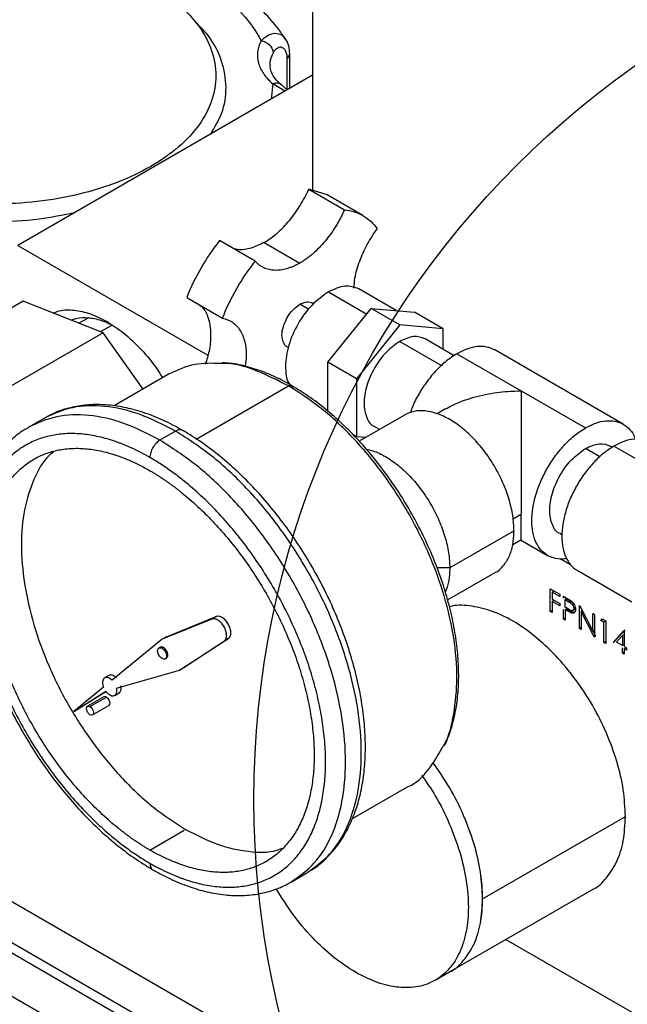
# Model space of a CAD drawing. Header units: inches. Extents: x 3 to 150, y 3 to 116.
# Tile 50 of 64: x 127.91 to 130.92, y 87.42 to 92.29. Entities that reach past the tile are written whole.
import ezdxf

# ---------------------------------------------------------------- set-up
doc = ezdxf.new("R2010")
doc.units = ezdxf.units.IN
doc.header["$LTSCALE"] = 14
doc.header["$MEASUREMENT"] = 0
doc.layers.add('TEXT', color=140, linetype='Continuous', lineweight=25)

msp = doc.modelspace()

# ---------------------------------------------------------------- linework, layer by layer
for p, q in [((129.3642, 94.7717), (129.3642, 91.4455)), ((129.2369, 92.0987), (129.2369, 91.9447)), ((129.2508, 91.951), (129.2508, 92.1214)), ((129.3642, 92.0164), (127.9043, 91.1737)), ((129.1674, 91.9731), (129.1585, 91.8977)), ((129.226, 91.9367), (129.1674, 91.9731)), ((129.2369, 91.9447), (129.2078, 91.9698)), ((129.3446, 91.4515), (129.5214, 91.3495)), ((129.4366, 91.4232), (129.3446, 91.4515)), ((129.6133, 91.3212), (129.4366, 91.4232)), ((127.9043, 91.1737), (128.8455, 90.6304)), ((129.0804, 91.0949), (128.9036, 91.197)), ((129.1241, 91.1882), (129.3009, 91.0861)), ((129.7787, 90.8505), (129.5923, 90.9581)), ((128.7411, 90.9154), (128.9179, 90.8134)), ((129.4423, 90.9432), (129.632, 90.8337)), ((127.9314, 90.8968), (127.1359, 90.4376)), ((128.3265, 90.7413), (127.9314, 90.8968)), ((129.3453, 90.8563), (129.3009, 90.882)), ((129.3696, 90.8846), (129.3634, 90.8882)), ((129.4401, 90.595), (129.6544, 90.8616)), ((129.7958, 90.78), (129.6544, 90.8616)), ((129.6544, 90.8616), (129.8688, 90.8424)), ((128.2559, 90.8147), (128.2061, 90.7887)), ((130.0102, 90.7608), (129.8688, 90.8424)), ((128.3129, 90.7467), (128.372, 90.7781)), ((129.7958, 90.78), (129.5815, 90.5133)), ((130.0102, 90.7608), (129.7958, 90.78)), ((130.0102, 90.6591), (130.0102, 90.7608)), ((128.3265, 90.7413), (127.531, 90.2821)), ((128.5241, 90.4618), (128.3265, 90.7413)), ((129.2384, 90.6717), (129.2446, 90.6681)), ((129.7958, 90.6983), (130.0027, 90.5789)), ((130.0649, 90.6275), (129.9208, 90.7107)), ((130.0787, 90.6371), (130.3969, 90.4534)), ((130.9026, 90.2883), (130.2662, 90.6557)), ((129.5815, 90.5133), (129.4401, 90.595)), ((129.4401, 90.3531), (129.4401, 90.595)), ((128.6544, 90.537), (128.3807, 90.379)), ((128.7876, 90.215), (129.2443, 90.4786)), ((129.5815, 90.5133), (129.5815, 90.2275)), ((130.3969, 90.4534), (130.7151, 90.2697)), ((133.5746, 84.6339), (123.6751, 90.3487)), ((129.8184, 90.3337), (129.5948, 90.2047)), ((130.0228, 90.3639), (129.9815, 90.3401)), ((128.0357, 90.3185), (127.958, 90.2736)), ((129.6709, 90.2777), (129.6961, 90.2631)), ((128.6857, 90.2541), (128.6079, 90.2092)), ((129.5815, 90.2275), (129.5607, 90.2396)), ((129.5815, 90.2275), (129.6274, 90.2234)), ((130.8491, 90.1748), (130.8401, 90.18)), ((131.2101, 89.9758), (130.8565, 90.1799)), ((123.2332, 90.1367), (133.8398, 84.0137)), ((133.5746, 84.4297), (123.6751, 90.1446)), ((133.5746, 84.4297), (123.6751, 90.1446)), ((130.7862, 90.1266), (130.7151, 90.1676)), ((133.5746, 84.3787), (123.6751, 90.0936)), ((130.3567, 89.8196), (130.3961, 89.8424)), ((130.3615, 89.7603), (130.0433, 89.5766)), ((130.5901, 89.747), (130.5991, 89.7418)), ((130.3554, 89.6924), (130.3959, 89.7157)), ((130.3942, 89.7157), (130.5276, 89.6387)), ((130.5906, 89.6229), (130.641, 89.5938)), ((130.0433, 89.5766), (129.9805, 89.5766)), ((130.0324, 89.4181), (130.2683, 89.5542)), ((130.674, 89.5658), (130.9449, 89.4094)), ((130.541, 89.4739), (130.5885, 89.4465)), ((130.541, 89.3614), (130.541, 89.4739)), ((130.5497, 89.4573), (130.5568, 89.4614)), ((130.5497, 89.4573), (130.5497, 89.4227)), ((130.5885, 89.4349), (130.5497, 89.4573)), ((130.5885, 89.4465), (130.5885, 89.4349)), ((130.5497, 89.4227), (130.5885, 89.4003)), ((130.5497, 89.4111), (130.5568, 89.4152)), ((130.5497, 89.4111), (130.5497, 89.3563)), ((130.5885, 89.3888), (130.5497, 89.4111)), ((130.5885, 89.4003), (130.5885, 89.3888)), ((130.606, 89.4364), (130.6251, 89.4253)), ((130.606, 89.4277), (130.606, 89.4364)), ((130.6218, 89.4239), (130.6147, 89.4198)), ((130.6147, 89.3823), (130.6147, 89.4198)), ((130.6147, 89.4198), (130.6325, 89.4095)), ((130.6218, 89.4239), (130.6396, 89.4136)), ((130.6325, 89.4095), (130.6396, 89.4136)), ((130.541, 89.3614), (130.5481, 89.3654)), ((130.5497, 89.3563), (130.541, 89.3614)), ((130.606, 89.3239), (130.606, 89.3716)), ((130.6318, 89.3722), (130.6147, 89.3823)), ((130.6147, 89.3707), (130.6218, 89.3748)), ((130.6147, 89.3707), (130.6147, 89.3188)), ((130.6217, 89.3667), (130.6147, 89.3707)), ((130.6217, 89.3667), (130.6287, 89.3708)), ((130.6218, 89.3748), (130.6287, 89.3708)), ((130.6465, 89.3542), (130.6535, 89.3583)), ((130.6525, 89.3665), (130.6585, 89.3699)), ((130.6642, 89.3807), (130.6572, 89.3766)), ((130.6859, 89.3902), (130.6877, 89.3892)), ((130.6859, 89.2777), (130.6859, 89.3902)), ((130.6877, 89.3892), (130.7521, 89.2634)), ((130.7017, 89.3651), (130.6946, 89.361)), ((130.6946, 89.361), (130.6946, 89.2727)), ((130.7589, 89.2356), (130.6946, 89.361)), ((130.7521, 89.352), (130.7609, 89.347)), ((130.7521, 89.2634), (130.7521, 89.352)), ((130.7609, 89.347), (130.7609, 89.2344)), ((128.8652, 89.3238), (128.6193, 89.2242)), ((128.6405, 89.2365), (128.8864, 89.3361)), ((128.8864, 89.3361), (128.8652, 89.3238)), ((130.606, 89.3239), (130.613, 89.3279)), ((130.6147, 89.3188), (130.606, 89.3239)), ((130.7921, 89.3174), (130.7978, 89.3256)), ((130.7921, 89.3174), (130.7992, 89.3215)), ((130.8071, 89.3087), (130.7921, 89.3174)), ((130.7978, 89.3256), (130.8158, 89.3152)), ((130.8141, 89.3128), (130.8071, 89.3087)), ((130.8071, 89.2078), (130.8071, 89.3087)), ((130.8158, 89.3152), (130.8158, 89.2027)), ((130.6859, 89.2777), (130.693, 89.2818)), ((130.6946, 89.2727), (130.6859, 89.2777)), ((130.7521, 89.2634), (130.7592, 89.2675)), ((130.7659, 89.2397), (130.7534, 89.2642)), ((130.852, 89.2078), (130.9052, 89.2665)), ((130.8591, 89.2118), (130.9123, 89.2706)), ((130.9052, 89.2665), (130.907, 89.2655)), ((130.907, 89.2655), (130.907, 89.1876)), ((128.6193, 89.2242), (128.3708, 89.0209)), ((128.6405, 89.2365), (128.6193, 89.2242)), ((128.7051, 89.0706), (128.9261, 89.2149)), ((128.9473, 89.2271), (128.7263, 89.0829)), ((128.9261, 89.2149), (128.9473, 89.2271)), ((130.7589, 89.2356), (130.7659, 89.2397)), ((130.7609, 89.2344), (130.7589, 89.2356)), ((130.8071, 89.2078), (130.8141, 89.2118)), ((130.8158, 89.2027), (130.8071, 89.2078)), ((130.852, 89.2078), (130.8591, 89.2118)), ((130.8692, 89.2094), (130.8983, 89.2415)), ((130.8983, 89.1926), (130.8692, 89.2094)), ((130.8983, 89.2415), (130.9053, 89.2456)), ((130.8983, 89.2415), (130.8983, 89.1926)), ((128.6101, 89.1848), (128.603, 89.1807)), ((128.6185, 89.1791), (128.6256, 89.1832)), ((130.9053, 89.1967), (130.8983, 89.1926)), ((130.8983, 89.1551), (130.8983, 89.1811)), ((130.8983, 89.1551), (130.9053, 89.1592)), ((130.907, 89.1501), (130.8983, 89.1551)), ((130.907, 89.1876), (130.9183, 89.1811)), ((130.907, 89.176), (130.9141, 89.1801)), ((130.907, 89.176), (130.907, 89.1501)), ((130.9183, 89.1695), (130.907, 89.176)), ((130.9183, 89.1811), (130.9183, 89.1695)), ((128.634, 89.127), (128.6411, 89.1311)), ((128.3931, 88.9811), (128.7051, 89.0706)), ((128.7263, 89.0829), (128.7051, 89.0706)), ((128.3554, 89.0447), (128.3342, 89.0324)), ((128.3286, 88.9863), (128.1813, 88.8658)), ((128.1813, 88.8658), (128.34, 88.9659)), ((128.3407, 88.9652), (128.2025, 88.8781)), ((128.3842, 88.9458), (128.4054, 88.9581)), ((128.3304, 88.9388), (128.2491, 88.8919)), ((128.2615, 88.8906), (128.3428, 88.9376)), ((128.2025, 88.8781), (128.1813, 88.8658)), ((128.2739, 88.849), (128.3552, 88.8959)), ((129.5615, 88.3357), (129.8343, 88.4932)), ((130.206, 87.9385), (130.9131, 88.3467)), ((128.5584, 88.1801), (128.7281, 88.2781)), ((129.2579, 88.0219), (129.3356, 88.0668)), ((130.0423, 87.5768), (130.7494, 87.985)), ((130.3206, 87.7375), (131.1747, 87.2444)), ((129.9716, 87.536), (130.0423, 87.5768))]:
    msp.add_line(p, q)
at = {"flags": 128}
msp.add_lwpolyline([(128.3428, 88.9376), (128.3495, 88.9322), (128.3552, 88.9245), (128.359, 88.9157), (128.3603, 88.9072), (128.359, 88.9003), (128.3552, 88.8959), (128.3552, 88.8959)], dxfattribs=at)
msp.add_arc((128.3356, 88.9273), 0.0126, 54.8159, 113.8736)
for points, knots in [([(127.0074, 92.4625), (127.0583, 92.4919), (127.1142, 92.5184), (127.2339, 92.5646), (127.2977, 92.5842), (127.4308, 92.6161), (127.5, 92.6282), (127.6412, 92.6444), (127.7132, 92.6485), (127.8572, 92.6485), (127.9292, 92.6444), (128.0704, 92.6282), (128.1396, 92.6161), (128.2727, 92.5842), (128.3365, 92.5646), (128.4562, 92.5184), (128.5121, 92.4919), (128.6139, 92.4331), (128.6598, 92.4008), (128.7398, 92.3317), (128.7739, 92.2949), (128.829, 92.2181), (128.85, 92.1781), (128.8781, 92.0966), (128.8852, 92.055), (128.8852, 91.9719), (128.8781, 91.9303), (128.85, 91.8488), (128.829, 91.8089), (128.7739, 91.7321), (128.7398, 91.6952), (128.6598, 91.6261), (128.6139, 91.5938), (128.563, 91.5644)], [0, 0, 0, 0, 0.0625, 0.0625, 0.125, 0.125, 0.1875, 0.1875, 0.25, 0.25, 0.3125, 0.3125, 0.375, 0.375, 0.4375, 0.4375, 0.5, 0.5, 0.5625, 0.5625, 0.625, 0.625, 0.6875, 0.6875, 0.75, 0.75, 0.8125, 0.8125, 0.875, 0.875, 0.9375, 0.9375, 1, 1, 1, 1]), ([(128.563, 91.5644), (128.5121, 91.5351), (128.4562, 91.5086), (128.3365, 91.4624), (128.2727, 91.4427), (128.1396, 91.4109), (128.0704, 91.3988), (127.9292, 91.3825), (127.8572, 91.3785), (127.7132, 91.3785), (127.6412, 91.3825), (127.5, 91.3988), (127.4308, 91.4109), (127.2977, 91.4427), (127.2339, 91.4624), (127.1142, 91.5086), (127.0583, 91.5351), (126.9565, 91.5938), (126.9106, 91.6261), (126.8306, 91.6952), (126.7965, 91.7321), (126.7414, 91.8089), (126.7204, 91.8488), (126.6923, 91.9303), (126.6852, 91.9719), (126.6852, 92.055), (126.6923, 92.0966), (126.7204, 92.1781), (126.7414, 92.2181), (126.7965, 92.2949), (126.8306, 92.3317), (126.9106, 92.4008), (126.9565, 92.4331), (127.0074, 92.4625)], [0, 0, 0, 0, 0.0625, 0.0625, 0.125, 0.125, 0.1875, 0.1875, 0.25, 0.25, 0.3125, 0.3125, 0.375, 0.375, 0.4375, 0.4375, 0.5, 0.5, 0.5625, 0.5625, 0.625, 0.625, 0.6875, 0.6875, 0.75, 0.75, 0.8125, 0.8125, 0.875, 0.875, 0.9375, 0.9375, 1, 1, 1, 1]), ([(128.8863, 92.4389), (128.936, 92.4012), (128.9797, 92.3609), (129.0543, 92.2764), (129.085, 92.2323), (129.1087, 92.1869)], [0, 0, 0, 0, 0.5, 0.5, 1, 1, 1, 1]), ([(129.2294, 92.1946), (129.2171, 92.2129), (129.1863, 92.2588), (129.1314, 92.321), (129.0852, 92.3624), (129.0653, 92.3802)], [0, 0, 0, 0, 0.274605, 0.688231, 1, 1, 1, 1]), ([(126.7967, 92.2903), (126.7704, 92.2641), (126.7063, 92.2003), (126.6509, 92.0864), (126.6275, 91.9564), (126.6501, 91.8259), (126.7159, 91.7006), (126.8228, 91.5851), (126.9668, 91.4839), (127.1422, 91.4007), (127.3422, 91.339), (127.5595, 91.3009), (127.7849, 91.2886), (127.998, 91.2987), (128.1274, 91.3244), (128.1855, 91.336)], [0, 0, 0, 0, 0.055634, 0.135559, 0.215483, 0.295408, 0.375332, 0.455257, 0.535181, 0.615106, 0.69503, 0.774955, 0.854879, 0.934804, 1, 1, 1, 1]), ([(128.8597, 91.7252), (128.8797, 91.7588), (128.9243, 91.8334), (128.9421, 91.9565), (128.9197, 92.0863), (128.864, 92.2003), (128.8, 92.2641), (128.7737, 92.2903)], [0, 0, 0, 0, 0.180797, 0.402438, 0.624079, 0.84572, 1, 1, 1, 1]), ([(129.1087, 92.1869), (129.1225, 92.1991), (129.1501, 92.2235), (129.1906, 92.2255), (129.2168, 92.2127), (129.2258, 92.2006), (129.2299, 92.195)], [0, 0, 0, 0, 0.344039, 0.687517, 0.857249, 1, 1, 1, 1]), ([(129.1087, 92.1869), (129.0996, 92.169), (129.0939, 92.1506), (129.0898, 92.1134), (129.0913, 92.0946), (129.1014, 92.0578), (129.11, 92.0397), (129.1339, 92.005), (129.1491, 91.9885), (129.1674, 91.9731)], [0, 0, 0, 0, 0.25, 0.25, 0.5, 0.5, 0.75, 0.75, 1, 1, 1, 1]), ([(129.1087, 92.1869), (129.1158, 92.1857), (129.1234, 92.1833), (129.1382, 92.1759), (129.1453, 92.1708), (129.157, 92.1588), (129.1615, 92.152), (129.1674, 92.1384), (129.1687, 92.1317), (129.1687, 92.1257)], [0, 0, 0, 0, 0.25, 0.25, 0.5, 0.5, 0.75, 0.75, 1, 1, 1, 1]), ([(129.2508, 92.1218), (129.2499, 92.1354), (129.2481, 92.1631), (129.2364, 92.1845), (129.2304, 92.1954)], [0, 0, 0, 0, 0.489976, 1, 1, 1, 1]), ([(129.1554, 92.0647), (129.1548, 92.0694), (129.1522, 92.0899), (129.1615, 92.1101), (129.1687, 92.1257)], [0, 0, 0, 0, 0.225055, 1, 1, 1, 1]), ([(129.1687, 92.1257), (129.1711, 92.1304), (129.1737, 92.1348), (129.1796, 92.1426), (129.1828, 92.146), (129.1896, 92.1515), (129.1932, 92.1536), (129.2007, 92.156), (129.2046, 92.1564), (129.2121, 92.1551), (129.2158, 92.1534), (129.2227, 92.1477), (129.2259, 92.1439), (129.2311, 92.1341), (129.2333, 92.128), (129.2361, 92.1146), (129.2369, 92.107), (129.2369, 92.0987)], [0, 0, 0, 0, 0.125, 0.125, 0.25, 0.25, 0.375, 0.375, 0.5, 0.5, 0.625, 0.625, 0.75, 0.75, 0.875, 0.875, 1, 1, 1, 1]), ([(129.2369, 92.0987), (129.24, 92.1014), (129.2462, 92.1066), (129.2505, 92.1147), (129.2504, 92.1199), (129.2503, 92.1218)], [0, 0, 0, 0, 0.381598, 0.763195, 1, 1, 1, 1]), ([(129.2077, 91.9698), (129.2022, 91.9747), (129.1861, 91.9891), (129.1676, 92.0136), (129.1553, 92.0403), (129.1544, 92.0566), (129.154, 92.0645)], [0, 0, 0, 0, 0.148798, 0.435734, 0.727545, 1, 1, 1, 1]), ([(129.2075, 91.9686), (129.2063, 91.97), (129.2017, 91.9757), (129.1874, 91.9785), (129.174, 91.9749), (129.1674, 91.9731)], [0, 0, 0, 0, 0.139194, 0.569597, 1, 1, 1, 1]), ([(129.1241, 91.1882), (129.1458, 91.2007), (129.1675, 91.2163), (129.2096, 91.2528), (129.23, 91.2736), (129.2682, 91.3193), (129.2861, 91.3442), (129.3182, 91.3964), (129.3325, 91.4237), (129.3446, 91.4515)], [0, 0, 0, 0, 0.25, 0.25, 0.5, 0.5, 0.75, 0.75, 1, 1, 1, 1]), ([(129.5214, 91.3495), (129.5198, 91.346), (129.5168, 91.339), (129.5119, 91.3287), (129.5069, 91.3184), (129.5017, 91.3082), (129.4963, 91.2981), (129.4907, 91.2881), (129.4849, 91.2781), (129.473, 91.2584), (129.454, 91.2297), (129.4262, 91.1939), (129.3966, 91.1611), (129.3706, 91.1367), (129.3494, 91.1191), (129.3334, 91.107), (129.3172, 91.0958), (129.3063, 91.0894), (129.3009, 91.0861)], [0, 0, 0, 0, 0.031357, 0.062627, 0.09384, 0.125026, 0.156213, 0.187431, 0.218711, 0.250081, 0.375018, 0.500014, 0.624952, 0.749948, 0.812568, 0.874959, 0.937358, 1, 1, 1, 1]), ([(129.5214, 91.3495), (129.5549, 91.3465), (129.586, 91.337), (129.6408, 91.3053), (129.6646, 91.2832), (129.6839, 91.2556)], [0, 0, 0, 0, 0.5, 0.5, 1, 1, 1, 1]), ([(129.569, 90.9626), (129.5701, 90.9789), (129.573, 91.0212), (129.5955, 91.0956), (129.6322, 91.1796), (129.6667, 91.2303), (129.6839, 91.2556)], [0, 0, 0, 0, 0.172438, 0.448292, 0.724146, 1, 1, 1, 1]), ([(128.9036, 91.197), (128.87, 91.1553), (128.839, 91.1099), (128.7842, 91.015), (128.7604, 90.9654), (128.7411, 90.9154)], [0, 0, 0, 0, 0.5, 0.5, 1, 1, 1, 1]), ([(129.1241, 91.1882), (129.1025, 91.1776), (129.0593, 91.1565), (129.0058, 91.1482), (128.9787, 91.1563), (128.9689, 91.1593)], [0, 0, 0, 0, 0.38927, 0.778541, 1, 1, 1, 1]), ([(128.9179, 90.8134), (128.9372, 90.8633), (128.961, 90.9129), (129.0158, 91.0078), (129.0468, 91.0532), (129.0804, 91.0949)], [0, 0, 0, 0, 0.5, 0.5, 1, 1, 1, 1]), ([(129.3009, 91.0861), (129.2982, 91.0846), (129.2927, 91.0815), (129.2846, 91.0772), (129.2765, 91.0733), (129.2684, 91.0696), (129.2604, 91.0663), (129.2524, 91.0632), (129.2444, 91.0605), (129.2285, 91.0556), (129.2052, 91.0507), (129.1756, 91.0493), (129.1478, 91.053), (129.1266, 91.0603), (129.111, 91.0687), (129.1, 91.0762), (129.0897, 91.0848), (129.0835, 91.0916), (129.0804, 91.0949)], [0, 0, 0, 0, 0.031357, 0.062627, 0.09384, 0.125026, 0.156213, 0.187431, 0.218711, 0.250081, 0.375018, 0.500014, 0.624952, 0.749948, 0.812568, 0.874959, 0.937358, 1, 1, 1, 1]), ([(129.5923, 90.9581), (129.5704, 90.966), (129.5266, 90.9818), (129.4704, 90.9561), (129.4423, 90.9432)], [0, 0, 0, 0, 0.499949, 1, 1, 1, 1]), ([(129.4423, 90.9432), (129.4145, 90.9235), (129.359, 90.8841), (129.2885, 90.7868), (129.2409, 90.6781), (129.2256, 90.5739), (129.2353, 90.4986), (129.2591, 90.4754), (129.2663, 90.4684)], [0, 0, 0, 0, 0.184016, 0.368031, 0.552047, 0.736062, 0.920078, 1, 1, 1, 1]), ([(128.8063, 90.8778), (128.8138, 90.8708), (128.8345, 90.8514), (128.8533, 90.8004), (128.8614, 90.7305), (128.8552, 90.6569), (128.8398, 90.6074), (128.8331, 90.5859)], [0, 0, 0, 0, 0.13149, 0.36207, 0.59265, 0.82323, 1, 1, 1, 1]), ([(129.2384, 90.6717), (129.2384, 90.6717), (129.2288, 90.6735), (129.2177, 90.6928), (129.21, 90.7272), (129.2171, 90.7718), (129.2367, 90.8167), (129.2662, 90.8573), (129.2893, 90.8738), (129.3009, 90.882)], [0, 0, 0, 0, 0.000034, 0.166695, 0.333356, 0.500017, 0.666678, 0.833339, 1, 1, 1, 1]), ([(129.3009, 90.882), (129.3126, 90.8873), (129.336, 90.8981), (129.3542, 90.8915), (129.3634, 90.8882)], [0, 0, 0, 0, 0.500051, 1, 1, 1, 1]), ([(128.0801, 90.8383), (128.0901, 90.8425), (128.121, 90.8557), (128.1832, 90.8551), (128.2629, 90.8389), (128.3185, 90.8103), (128.3463, 90.7961)], [0, 0, 0, 0, 0.1362845, 0.4241897, 0.7120948, 1, 1, 1, 1]), ([(128.1719, 90.8043), (128.1788, 90.8072), (128.2042, 90.8178), (128.2568, 90.8167), (128.3175, 90.8055), (128.3569, 90.7857), (128.372, 90.7781)], [0, 0, 0, 0, 0.126357, 0.459595, 0.792833, 1, 1, 1, 1]), ([(128.9179, 90.8134), (128.935, 90.8079), (128.9694, 90.7969), (129.0068, 90.7557), (129.03, 90.6988), (129.0387, 90.6369), (129.0328, 90.5925), (129.0305, 90.5749)], [0, 0, 0, 0, 0.214689, 0.429379, 0.644068, 0.858758, 1, 1, 1, 1]), ([(128.3463, 90.7961), (128.3741, 90.7782), (128.4297, 90.7426), (128.5094, 90.6669), (128.5747, 90.5914), (128.6084, 90.538), (128.6211, 90.5178)], [0, 0, 0, 0, 0.2771626, 0.5543253, 0.8314879, 1, 1, 1, 1]), ([(129.9208, 90.7107), (129.9026, 90.7173), (129.8661, 90.7305), (129.8193, 90.709), (129.7958, 90.6983)], [0, 0, 0, 0, 0.499949, 1, 1, 1, 1]), ([(129.7958, 90.6983), (129.7727, 90.6819), (129.7264, 90.649), (129.6676, 90.5678), (129.6284, 90.4779), (129.6141, 90.3887), (129.6296, 90.3199), (129.6517, 90.2814), (129.6709, 90.2777), (129.6709, 90.2777)], [0, 0, 0, 0, 0.166661, 0.333322, 0.499983, 0.666644, 0.833305, 0.999966, 1, 1, 1, 1]), ([(130.2662, 90.6556), (130.2532, 90.6615), (130.2273, 90.6733), (130.1807, 90.6743), (130.1308, 90.6638), (130.0961, 90.646), (130.0787, 90.6371)], [0, 0, 0, 0, 0.249923, 0.499948, 0.749974, 1, 1, 1, 1]), ([(130.0787, 90.6371), (130.0613, 90.6259), (130.0266, 90.6036), (129.9766, 90.5565), (129.9303, 90.5016), (129.8903, 90.4398), (129.8621, 90.3864), (129.8509, 90.3543), (129.8475, 90.3445)], [0, 0, 0, 0, 0.18397, 0.36794, 0.55191, 0.735881, 0.919851, 1, 1, 1, 1]), ([(128.9082, 90.5889), (128.8645, 90.5901), (128.7713, 90.5925), (128.6949, 90.5563), (128.6544, 90.537)], [0, 0, 0, 0, 0.469163, 1, 1, 1, 1]), ([(129.2443, 90.4786), (129.19, 90.5058), (129.0813, 90.5601), (128.9672, 90.5921), (128.9138, 90.5892), (128.9082, 90.5889)], [0, 0, 0, 0, 0.472467, 0.944935, 1, 1, 1, 1]), ([(129.2593, 90.4801), (129.2441, 90.4886), (129.1999, 90.5132), (129.1268, 90.5462), (129.0413, 90.5742), (128.9714, 90.5898), (128.9316, 90.5916), (128.9186, 90.5922)], [0, 0, 0, 0, 0.131352, 0.380775, 0.630324, 0.879586, 1, 1, 1, 1]), ([(129.2443, 90.4786), (129.2471, 90.4799), (129.2527, 90.4825), (129.2571, 90.4809), (129.2593, 90.4801)], [0, 0, 0, 0, 0.500051, 1, 1, 1, 1]), ([(130.0069, 88.6882), (130.0097, 88.6925), (130.0386, 88.7371), (130.0661, 88.8526), (130.0846, 89.0297), (130.0678, 89.229), (130.0202, 89.4383), (129.9425, 89.6508), (129.8381, 89.858), (129.7109, 90.0522), (129.5657, 90.225), (129.4081, 90.3733), (129.2989, 90.4435), (129.2443, 90.4786)], [0, 0, 0, 0, 0.010654, 0.109589, 0.208523, 0.307458, 0.406392, 0.505327, 0.604262, 0.703196, 0.802131, 0.901065, 1, 1, 1, 1]), ([(130.0153, 88.6953), (130.0175, 88.6994), (130.0326, 88.7264), (130.0524, 88.7847), (130.0739, 88.8696), (130.0857, 88.9623), (130.0889, 89.0606), (130.083, 89.1637), (130.0682, 89.2705), (130.0447, 89.3798), (130.0129, 89.4905), (129.973, 89.6014), (129.9254, 89.7113), (129.8708, 89.8192), (129.8095, 89.924), (129.7424, 90.0244), (129.6701, 90.1195), (129.5933, 90.2083), (129.5128, 90.29), (129.4294, 90.3633), (129.3447, 90.4279), (129.2876, 90.4628), (129.2593, 90.4801)], [0, 0, 0, 0, 0.009167, 0.060887, 0.112891, 0.165083, 0.21737, 0.269688, 0.321992, 0.37427, 0.42652, 0.478743, 0.530947, 0.583138, 0.635325, 0.687515, 0.739714, 0.791931, 0.844174, 0.896451, 0.948769, 1, 1, 1, 1]), ([(130.0229, 90.3637), (130.0338, 90.3697), (130.0606, 90.3847), (130.1072, 90.4042), (130.1624, 90.4225), (130.2192, 90.4363), (130.2757, 90.4458), (130.3345, 90.4521), (130.3749, 90.4529), (130.3969, 90.4534)], [0, 0, 0, 0, 0.099606, 0.246265, 0.396004, 0.55079, 0.694129, 0.83303, 1, 1, 1, 1]), ([(130.3969, 90.4534), (130.3969, 90.4502), (130.3969, 90.4441), (130.3969, 90.4349), (130.3968, 90.4262), (130.3968, 90.4182), (130.3968, 90.4107), (130.3968, 90.404), (130.3968, 90.3892), (130.3968, 90.3664), (130.3968, 90.333), (130.3967, 90.2989), (130.3967, 90.2502), (130.3966, 90.1854), (130.3965, 90.1144), (130.3965, 90.0557), (130.3964, 90.0106), (130.3964, 89.9662), (130.3963, 89.9309), (130.3963, 89.9055), (130.3962, 89.8887), (130.3962, 89.8726), (130.3962, 89.857), (130.3961, 89.8472), (130.3961, 89.8424)], [0, 0, 0, 0, 0.022991, 0.044268, 0.063833, 0.081685, 0.097824, 0.11225, 0.124963, 0.191215, 0.249943, 0.314844, 0.374614, 0.498968, 0.623903, 0.688358, 0.749105, 0.813299, 0.874588, 0.900096, 0.925338, 0.950367, 0.975236, 1, 1, 1, 1]), ([(128.7207, 90.2576), (128.7044, 90.2667), (128.6573, 90.293), (128.5792, 90.3285), (128.4871, 90.3599), (128.3965, 90.3796), (128.3085, 90.3873), (128.2241, 90.3831), (128.1447, 90.3665), (128.0798, 90.3436), (128.0442, 90.322), (128.031, 90.314)], [0, 0, 0, 0, 0.06602, 0.191029, 0.316112, 0.440898, 0.564981, 0.687889, 0.809258, 0.929046, 1, 1, 1, 1]), ([(128.6857, 90.2541), (128.6255, 90.2849), (128.5051, 90.3466), (128.3319, 90.383), (128.1706, 90.3797), (128.0807, 90.3389), (128.0357, 90.3185)], [0, 0, 0, 0, 0.250026, 0.500052, 0.750077, 1, 1, 1, 1]), ([(128.6079, 90.2092), (128.5477, 90.24), (128.4273, 90.3017), (128.2542, 90.3381), (128.0928, 90.3348), (128.0029, 90.294), (127.958, 90.2736)], [0, 0, 0, 0, 0.250026, 0.500052, 0.750077, 1, 1, 1, 1]), ([(130.3615, 89.7603), (130.3604, 89.785), (130.358, 89.8345), (130.3391, 89.9148), (130.3097, 89.9957), (130.2698, 90.0747), (130.2213, 90.1487), (130.1659, 90.2149), (130.1058, 90.2706), (130.0433, 90.3138), (129.9808, 90.3428), (129.9209, 90.3562), (129.865, 90.3548), (129.8339, 90.3407), (129.8184, 90.3337)], [0, 0, 0, 0, 0.083336, 0.166672, 0.250009, 0.333345, 0.416681, 0.500017, 0.583353, 0.66669, 0.750026, 0.833362, 0.916698, 1, 1, 1, 1]), ([(127.958, 90.2736), (127.9579, 90.2736), (127.9561, 90.2729), (127.9548, 90.2714), (127.9535, 90.2698)], [0, 0, 0, 0, 0.010471, 1, 1, 1, 1]), ([(130.7151, 90.2697), (130.7324, 90.2786), (130.7672, 90.2963), (130.8172, 90.307), (130.8633, 90.3053), (130.9039, 90.2905), (130.9364, 90.2623), (130.9562, 90.2359), (130.9618, 90.2167), (130.9626, 90.2139)], [0, 0, 0, 0, 0.1621373, 0.3242746, 0.4864119, 0.6485492, 0.8106865, 0.9728238, 1, 1, 1, 1]), ([(127.9532, 90.2691), (127.9441, 90.2641), (127.9124, 90.2467), (127.8649, 90.2058), (127.8114, 90.1475), (127.7662, 90.0791), (127.7288, 90.0021), (127.7, 89.9166), (127.6799, 89.8236), (127.6689, 89.724), (127.667, 89.6187), (127.6743, 89.509), (127.6907, 89.3959), (127.7157, 89.2806), (127.7493, 89.1641), (127.791, 89.0475), (127.8404, 88.932), (127.897, 88.8185), (127.9603, 88.7081), (128.0297, 88.6018), (128.1045, 88.5007), (128.1841, 88.4056), (128.2678, 88.3175), (128.3548, 88.2372), (128.4444, 88.1657), (128.5175, 88.1155), (128.5606, 88.09), (128.5729, 88.0827)], [0, 0, 0, 0, 0.016255, 0.056566, 0.096928, 0.137604, 0.178749, 0.220384, 0.262424, 0.304733, 0.347183, 0.389677, 0.432149, 0.474578, 0.516962, 0.559303, 0.601611, 0.643898, 0.686176, 0.728458, 0.770753, 0.813075, 0.855437, 0.897853, 0.940332, 0.982883, 1, 1, 1, 1]), ([(128.5584, 90.1235), (128.5532, 90.1264), (128.5429, 90.1324), (128.5273, 90.1408), (128.5118, 90.149), (128.4963, 90.1568), (128.4809, 90.1643), (128.4655, 90.1715), (128.45, 90.1783), (128.4347, 90.1848), (128.4193, 90.1909), (128.404, 90.1967), (128.3659, 90.2104), (128.3055, 90.2278), (128.2251, 90.241), (128.1478, 90.2434), (128.0744, 90.2349), (128.0058, 90.2158), (127.9424, 90.1861), (127.885, 90.1461), (127.8341, 90.0962), (127.7901, 90.0369), (127.7536, 89.9687), (127.7248, 89.8924), (127.704, 89.8086), (127.6914, 89.7182), (127.6873, 89.622), (127.6914, 89.521), (127.704, 89.4161), (127.7248, 89.3084), (127.7536, 89.1988), (127.7901, 89.0885), (127.8341, 88.9784), (127.885, 88.8697), (127.9424, 88.7634), (128.0058, 88.6605), (128.0744, 88.5621), (128.1477, 88.469), (128.225, 88.3822), (128.3055, 88.3025), (128.3701, 88.2466), (128.4167, 88.2098), (128.4449, 88.1887), (128.4731, 88.1687), (128.5015, 88.1496), (128.5299, 88.1316), (128.5489, 88.1204), (128.5584, 88.1148)], [0, 0, 0, 0, 0.005697, 0.011386, 0.017068, 0.022746, 0.028422, 0.034097, 0.039772, 0.045451, 0.051134, 0.056824, 0.062521, 0.093767, 0.125018, 0.156264, 0.187516, 0.218761, 0.250013, 0.281258, 0.31251, 0.343755, 0.375007, 0.406253, 0.437504, 0.46875, 0.500001, 0.531247, 0.562498, 0.593744, 0.624995, 0.656241, 0.687492, 0.718738, 0.749989, 0.781235, 0.812486, 0.843732, 0.874983, 0.906229, 0.937481, 0.947918, 0.958334, 0.968739, 0.979144, 0.989561, 1, 1, 1, 1]), ([(128.7207, 90.2576), (128.7156, 90.2594), (128.7054, 90.2631), (128.6922, 90.2571), (128.6857, 90.2541)], [0, 0, 0, 0, 0.499949, 1, 1, 1, 1]), ([(129.3401, 88.0705), (129.3787, 88.0982), (129.4573, 88.1547), (129.5401, 88.2909), (129.5932, 88.4602), (129.6108, 88.6586), (129.5931, 88.8772), (129.5404, 89.108), (129.4549, 89.3421), (129.3399, 89.5704), (129.1997, 89.7843), (129.0397, 89.9748), (128.8662, 90.1381), (128.7459, 90.2154), (128.6857, 90.2541)], [0, 0, 0, 0, 0.080346, 0.163951, 0.247555, 0.33116, 0.414765, 0.49837, 0.581975, 0.66558, 0.749185, 0.83279, 0.916395, 1, 1, 1, 1]), ([(129.3404, 88.0713), (129.3495, 88.0763), (129.3812, 88.0936), (129.4287, 88.1345), (129.4822, 88.1929), (129.5275, 88.2612), (129.5648, 88.3383), (129.5936, 88.4237), (129.6137, 88.5167), (129.6247, 88.6163), (129.6266, 88.7216), (129.6193, 88.8313), (129.6029, 88.9444), (129.5779, 89.0597), (129.5443, 89.1762), (129.5026, 89.2928), (129.4532, 89.4084), (129.3966, 89.5219), (129.3333, 89.6323), (129.2639, 89.7385), (129.1891, 89.8397), (129.1095, 89.9347), (129.0258, 90.0228), (128.9388, 90.1031), (128.8492, 90.1747), (128.7761, 90.2248), (128.733, 90.2503), (128.7207, 90.2576)], [0, 0, 0, 0, 0.016255, 0.056566, 0.096928, 0.137604, 0.178749, 0.220384, 0.262424, 0.304733, 0.347183, 0.389677, 0.432149, 0.474578, 0.516962, 0.559303, 0.601611, 0.643898, 0.686176, 0.728458, 0.770753, 0.813075, 0.855437, 0.897853, 0.940332, 0.982883, 1, 1, 1, 1]), ([(130.622, 89.6239), (130.6192, 89.6232), (130.5997, 89.6185), (130.567, 89.6224), (130.5263, 89.6364), (130.4932, 89.6642), (130.4685, 89.7032), (130.4533, 89.7523), (130.4482, 89.8094), (130.4533, 89.8725), (130.4685, 89.9391), (130.4932, 90.0066), (130.5264, 90.0725), (130.5668, 90.1342), (130.613, 90.1891), (130.663, 90.2362), (130.6977, 90.2585), (130.7151, 90.2697)], [0, 0, 0, 0, 0.01189, 0.082469, 0.153048, 0.223628, 0.294207, 0.364786, 0.435366, 0.505945, 0.576524, 0.647103, 0.717683, 0.788262, 0.858841, 0.929421, 1, 1, 1, 1]), ([(128.6079, 90.2092), (128.6014, 90.2055), (128.595, 90.2002), (128.583, 90.1876), (128.5775, 90.1802), (128.5683, 90.1643), (128.5647, 90.1559), (128.5597, 90.1392), (128.5584, 90.131), (128.5584, 90.1235)], [0, 0, 0, 0, 0.25, 0.25, 0.5, 0.5, 0.75, 0.75, 1, 1, 1, 1]), ([(129.2624, 88.0256), (129.3009, 88.0533), (129.3795, 88.1098), (129.4623, 88.246), (129.5154, 88.4153), (129.5331, 88.6137), (129.5153, 88.8323), (129.4626, 89.0631), (129.3772, 89.2972), (129.2621, 89.5255), (129.1219, 89.7394), (128.962, 89.9299), (128.7884, 90.0932), (128.6681, 90.1705), (128.6079, 90.2092)], [0, 0, 0, 0, 0.080346, 0.163951, 0.247555, 0.33116, 0.414765, 0.49837, 0.581975, 0.66558, 0.749185, 0.83279, 0.916395, 1, 1, 1, 1]), ([(130.8565, 90.1799), (130.8396, 90.169), (130.8058, 90.1473), (130.7571, 90.1015), (130.7122, 90.048), (130.6728, 89.9879), (130.6405, 89.9238), (130.6165, 89.8581), (130.6017, 89.7933), (130.5967, 89.7319), (130.6018, 89.6763), (130.6164, 89.6283), (130.641, 89.5915), (130.661, 89.5706), (130.674, 89.5658), (130.674, 89.5658)], [0, 0, 0, 0, 0.08333, 0.166661, 0.249991, 0.333322, 0.416652, 0.499983, 0.583313, 0.666644, 0.749974, 0.833305, 0.916635, 0.999966, 1, 1, 1, 1]), ([(130.7151, 90.1676), (130.7385, 90.1784), (130.7853, 90.1998), (130.8218, 90.1866), (130.8401, 90.18)], [0, 0, 0, 0, 0.500051, 1, 1, 1, 1]), ([(131.039, 90.198), (131.0264, 90.2037), (131.0011, 90.2152), (130.9558, 90.2161), (130.9072, 90.2059), (130.8734, 90.1886), (130.8565, 90.1799)], [0, 0, 0, 0, 0.249923, 0.499948, 0.749974, 1, 1, 1, 1]), ([(128.5584, 88.1801), (128.5536, 88.1829), (128.5439, 88.1886), (128.5293, 88.1974), (128.5148, 88.2066), (128.5004, 88.216), (128.4859, 88.2256), (128.4715, 88.2356), (128.4571, 88.2459), (128.4427, 88.2564), (128.4284, 88.2672), (128.4141, 88.2783), (128.3784, 88.3067), (128.322, 88.3556), (128.2467, 88.4301), (128.1745, 88.5113), (128.1059, 88.5983), (128.0417, 88.6904), (127.9825, 88.7866), (127.9288, 88.8859), (127.8812, 88.9876), (127.8401, 89.0904), (127.8059, 89.1936), (127.779, 89.2961), (127.7596, 89.3968), (127.7478, 89.4949), (127.7439, 89.5893), (127.7478, 89.6793), (127.7596, 89.7638), (127.779, 89.8421), (127.8059, 89.9135), (127.8401, 89.9772), (127.8812, 90.0326), (127.9288, 90.0793), (127.9825, 90.1167), (128.0417, 90.1445), (128.1059, 90.1624), (128.1745, 90.1703), (128.2467, 90.168), (128.322, 90.1557), (128.3823, 90.1383), (128.426, 90.1223), (128.4523, 90.1116), (128.4787, 90.0998), (128.5052, 90.087), (128.5318, 90.0733), (128.5495, 90.0632), (128.5584, 90.0582)], [0, 0, 0, 0, 0.005697, 0.011386, 0.017068, 0.022746, 0.028422, 0.034097, 0.039772, 0.045451, 0.051134, 0.056823, 0.062521, 0.093767, 0.125018, 0.156264, 0.187516, 0.218761, 0.250013, 0.281258, 0.31251, 0.343755, 0.375007, 0.406252, 0.437504, 0.468749, 0.500001, 0.531246, 0.562498, 0.593744, 0.624995, 0.656241, 0.687492, 0.718738, 0.749989, 0.781235, 0.812486, 0.843732, 0.874983, 0.906229, 0.937481, 0.947918, 0.958334, 0.968739, 0.979144, 0.989561, 1, 1, 1, 1]), ([(128.0806, 90.1511), (128.0733, 90.1453), (128.0316, 90.1125), (127.9804, 90.0174), (127.9321, 89.8695), (127.9169, 89.6935), (127.9325, 89.5002), (127.9791, 89.296), (128.0547, 89.089), (128.1565, 88.887), (128.2805, 88.6978), (128.422, 88.5293), (128.5755, 88.3848), (128.682, 88.3164), (128.7352, 88.2822)], [0, 0, 0, 0, 0.018976, 0.10816, 0.197344, 0.286528, 0.375712, 0.464896, 0.55408, 0.643264, 0.732448, 0.821632, 0.910816, 1, 1, 1, 1]), ([(129.63, 90.164), (129.6409, 90.1619), (129.6716, 90.1561), (129.7252, 90.1296), (129.7876, 90.087), (129.8477, 90.0312), (129.9031, 89.9651), (129.9516, 89.891), (129.9915, 89.812), (130.0209, 89.7311), (130.0398, 89.6508), (130.0422, 89.6013), (130.0433, 89.5766)], [0, 0, 0, 0, 0.05798, 0.162649, 0.267318, 0.371987, 0.476656, 0.581324, 0.685993, 0.790662, 0.895331, 1, 1, 1, 1]), ([(130.5901, 89.747), (130.5901, 89.747), (130.571, 89.7507), (130.5488, 89.7893), (130.5334, 89.8581), (130.5476, 89.9472), (130.5868, 90.0371), (130.6457, 90.1184), (130.692, 90.1512), (130.7151, 90.1676)], [0, 0, 0, 0, 0.000034, 0.166695, 0.333356, 0.500017, 0.666678, 0.833339, 1, 1, 1, 1]), ([(128.5584, 88.1148), (128.5636, 88.1118), (128.574, 88.1059), (128.5895, 88.0974), (128.605, 88.0893), (128.6205, 88.0815), (128.6359, 88.074), (128.6514, 88.0668), (128.6668, 88.06), (128.6821, 88.0535), (128.6975, 88.0474), (128.7128, 88.0416), (128.751, 88.0279), (128.8113, 88.0105), (128.8918, 87.9973), (128.9691, 87.9949), (129.0424, 88.0033), (129.1111, 88.0225), (129.1744, 88.0522), (129.2318, 88.0922), (129.2827, 88.1421), (129.3267, 88.2014), (129.3632, 88.2696), (129.3921, 88.3459), (129.4128, 88.4297), (129.4254, 88.52), (129.4295, 88.6162), (129.4254, 88.7173), (129.4128, 88.8222), (129.3921, 88.9299), (129.3632, 89.0395), (129.3267, 89.1498), (129.2827, 89.2599), (129.2318, 89.3686), (129.1744, 89.4748), (129.1111, 89.5777), (129.0424, 89.6762), (128.9691, 89.7693), (128.8918, 89.8561), (128.8113, 89.9358), (128.7468, 89.9917), (128.7001, 90.0285), (128.6719, 90.0496), (128.6437, 90.0696), (128.6153, 90.0886), (128.5869, 90.1067), (128.5679, 90.1179), (128.5584, 90.1235)], [0, 0, 0, 0, 0.005697, 0.0113858, 0.0170684, 0.0227466, 0.0284221, 0.0340968, 0.0397724, 0.0454509, 0.051134, 0.0568236, 0.0625214, 0.0937672, 0.1250185, 0.1562643, 0.1875155, 0.2187615, 0.2500126, 0.2812585, 0.3125097, 0.3437554, 0.3750068, 0.4062525, 0.4375039, 0.4687496, 0.500001, 0.5312467, 0.562498, 0.5937438, 0.6249951, 0.6562409, 0.6874922, 0.7187379, 0.7499893, 0.781235, 0.8124864, 0.8437321, 0.8749835, 0.9062292, 0.9374806, 0.9479183, 0.9583341, 0.9687389, 0.979144, 0.9895607, 1, 1, 1, 1]), ([(128.5584, 90.0582), (128.5633, 90.0553), (128.573, 90.0497), (128.5875, 90.0408), (128.602, 90.0317), (128.6165, 90.0223), (128.6309, 90.0126), (128.6453, 90.0027), (128.6597, 89.9924), (128.6741, 89.9819), (128.6884, 89.9711), (128.7028, 89.96), (128.7384, 89.9316), (128.7949, 89.8827), (128.8701, 89.8081), (128.9424, 89.727), (129.0109, 89.6399), (129.0751, 89.5479), (129.1343, 89.4517), (129.188, 89.3524), (129.2356, 89.2507), (129.2767, 89.1478), (129.3109, 89.0447), (129.3378, 88.9422), (129.3572, 88.8415), (129.369, 88.7434), (129.3729, 88.649), (129.369, 88.559), (129.3572, 88.4745), (129.3378, 88.3962), (129.3109, 88.3248), (129.2767, 88.2611), (129.2356, 88.2057), (129.188, 88.159), (129.1343, 88.1216), (129.0751, 88.0938), (129.0109, 88.0759), (128.9424, 88.068), (128.8701, 88.0703), (128.7949, 88.0826), (128.7345, 88.1), (128.6909, 88.116), (128.6645, 88.1267), (128.6381, 88.1384), (128.6116, 88.1512), (128.5851, 88.165), (128.5673, 88.1751), (128.5584, 88.1801)], [0, 0, 0, 0, 0.005697, 0.011386, 0.017068, 0.022746, 0.028422, 0.034097, 0.039772, 0.045451, 0.051134, 0.056823, 0.062521, 0.093767, 0.125018, 0.156264, 0.187516, 0.218761, 0.250013, 0.281258, 0.31251, 0.343755, 0.375007, 0.406252, 0.437504, 0.468749, 0.500001, 0.531246, 0.562498, 0.593744, 0.624995, 0.656241, 0.687492, 0.718738, 0.749989, 0.781235, 0.812486, 0.843732, 0.874983, 0.906229, 0.937481, 0.947918, 0.958334, 0.968739, 0.979144, 0.989561, 1, 1, 1, 1]), ([(130.3961, 89.8424), (130.3961, 89.8203), (130.3959, 89.7762), (130.3957, 89.7374), (130.3954, 89.7171), (130.3951, 89.7171), (130.395, 89.7171)], [0, 0, 0, 0, 0.268784, 0.538719, 0.793627, 1, 1, 1, 1]), ([(130.2683, 89.5542), (130.2683, 89.5543), (130.2844, 89.5602), (130.309, 89.586), (130.3392, 89.6314), (130.3579, 89.6903), (130.3603, 89.7369), (130.3615, 89.7603)], [0, 0, 0, 0, 0.000103, 0.250077, 0.500052, 0.750026, 1, 1, 1, 1]), ([(130.0433, 89.5766), (130.0424, 89.553), (130.0405, 89.5086), (130.0274, 89.4733), (130.0212, 89.4568)], [0, 0, 0, 0, 0.531126, 1, 1, 1, 1]), ([(130.9131, 88.3467), (130.911, 88.3901), (130.9068, 88.477), (130.8736, 88.618), (130.822, 88.76), (130.752, 88.8988), (130.6668, 89.0287), (130.5696, 89.1448), (130.4641, 89.2427), (130.3545, 89.3183), (130.2445, 89.3698), (130.1403, 89.3912), (130.0716, 89.395), (130.0428, 89.3843), (130.0422, 89.384)], [0, 0, 0, 0, 0.090722, 0.181444, 0.272167, 0.362889, 0.453611, 0.544333, 0.635055, 0.725778, 0.8165, 0.907222, 0.997944, 1, 1, 1, 1]), ([(130.6251, 89.4253), (130.6266, 89.4244), (130.6296, 89.4227), (130.6335, 89.4204), (130.6367, 89.4184), (130.6399, 89.4163), (130.6434, 89.4139), (130.6461, 89.4118), (130.6473, 89.4108)], [0, 0, 0, 0, 0.210494, 0.400056, 0.522365, 0.640094, 0.835901, 1, 1, 1, 1]), ([(130.6325, 89.4095), (130.6353, 89.4079), (130.6381, 89.4062), (130.6437, 89.4023), (130.6465, 89.4001), (130.6514, 89.3942), (130.6535, 89.3907), (130.6557, 89.3853), (130.6563, 89.3835), (130.657, 89.3799), (130.6571, 89.3782), (130.6572, 89.3766)], [0, 0, 0, 0, 0.25, 0.25, 0.5, 0.5, 0.75, 0.75, 0.875, 0.875, 1, 1, 1, 1]), ([(130.6396, 89.4136), (130.6424, 89.412), (130.6478, 89.4089), (130.653, 89.4041), (130.6555, 89.4017)], [0, 0, 0, 0, 0.519308, 1, 1, 1, 1]), ([(130.6473, 89.4108), (130.648, 89.4102), (130.6493, 89.409), (130.652, 89.4063), (130.6562, 89.4012), (130.6604, 89.3944), (130.6634, 89.3872), (130.6647, 89.3827), (130.6653, 89.3792), (130.6657, 89.3767), (130.6659, 89.3741), (130.6659, 89.3725), (130.6659, 89.3716)], [0, 0, 0, 0, 0.068618, 0.125156, 0.250228, 0.499488, 0.624053, 0.749629, 0.810371, 0.874834, 0.930435, 1, 1, 1, 1]), ([(130.6465, 89.3542), (130.6453, 89.3547), (130.643, 89.3555), (130.6396, 89.357), (130.636, 89.3588), (130.6321, 89.3609), (130.6272, 89.3636), (130.6236, 89.3656), (130.6217, 89.3667)], [0, 0, 0, 0, 0.138686, 0.28566, 0.414058, 0.571401, 0.762236, 1, 1, 1, 1]), ([(130.6287, 89.3708), (130.6306, 89.3697), (130.6339, 89.3678), (130.6385, 89.3653), (130.6425, 89.3632), (130.6463, 89.3613), (130.6499, 89.3596), (130.6524, 89.3588), (130.6535, 89.3583)], [0, 0, 0, 0, 0.221945, 0.400029, 0.559208, 0.700058, 0.854331, 1, 1, 1, 1]), ([(130.6572, 89.3766), (130.6571, 89.375), (130.657, 89.3734), (130.6562, 89.3706), (130.6557, 89.3694), (130.6542, 89.3674), (130.6532, 89.3667), (130.6511, 89.3656), (130.6499, 89.3654), (130.6461, 89.3654), (130.6432, 89.3664), (130.6375, 89.369), (130.6346, 89.3705), (130.6318, 89.3722)], [0, 0, 0, 0, 0.125, 0.125, 0.25, 0.25, 0.375, 0.375, 0.5, 0.5, 0.75, 0.75, 1, 1, 1, 1]), ([(130.6659, 89.3716), (130.6659, 89.3702), (130.6658, 89.3677), (130.6653, 89.3642), (130.6643, 89.3607), (130.6624, 89.3573), (130.6589, 89.3542), (130.6545, 89.353), (130.65, 89.3533), (130.6477, 89.3539), (130.6465, 89.3542)], [0, 0, 0, 0, 0.104614, 0.199565, 0.285995, 0.42949, 0.571635, 0.785434, 0.892709, 1, 1, 1, 1]), ([(130.6535, 89.3583), (130.6565, 89.3574), (130.6595, 89.3565), (130.6617, 89.3574), (130.6617, 89.3575)], [0, 0, 0, 0, 0.969536, 1, 1, 1, 1]), ([(130.6642, 89.3807), (130.6641, 89.3791), (130.664, 89.3758), (130.6621, 89.3724), (130.6602, 89.3704), (130.6587, 89.3701), (130.6584, 89.3701)], [0, 0, 0, 0, 0.309726, 0.619357, 0.927778, 1, 1, 1, 1]), ([(128.9261, 89.2149), (128.9268, 89.2154), (128.9283, 89.2165), (128.9303, 89.2184), (128.9321, 89.2206), (128.9336, 89.2231), (128.9357, 89.2273), (128.9375, 89.2337), (128.9383, 89.2429), (128.9375, 89.2531), (128.9343, 89.2673), (128.9266, 89.2855), (128.915, 89.3017), (128.9045, 89.3121), (128.8962, 89.3183), (128.8878, 89.3228), (128.8805, 89.325), (128.8745, 89.3256), (128.8696, 89.3253), (128.8667, 89.3243), (128.8652, 89.3238)], [0, 0, 0, 0, 0.02518, 0.050151, 0.075059, 0.100049, 0.125266, 0.187763, 0.250376, 0.312873, 0.375486, 0.500025, 0.624565, 0.687062, 0.749675, 0.812171, 0.874784, 0.91661, 0.958123, 1, 1, 1, 1]), ([(128.9473, 89.2271), (128.9511, 89.2296), (128.9541, 89.2334), (128.9582, 89.243), (128.9593, 89.2489), (128.9592, 89.2618), (128.9581, 89.2688), (128.954, 89.2832), (128.9509, 89.2905), (128.9432, 89.3043), (128.9386, 89.3107), (128.9285, 89.322), (128.9229, 89.3267), (128.9118, 89.3338), (128.9062, 89.3362), (128.8956, 89.3382), (128.8907, 89.3378), (128.8864, 89.3361)], [0, 0, 0, 0, 0.125, 0.125, 0.25, 0.25, 0.375, 0.375, 0.5, 0.5, 0.625, 0.625, 0.75, 0.75, 0.875, 0.875, 1, 1, 1, 1]), ([(128.6185, 89.1285), (128.6128, 89.1318), (128.6071, 89.1379), (128.599, 89.1519), (128.5966, 89.1599), (128.5966, 89.1731), (128.599, 89.1783), (128.6071, 89.183), (128.6128, 89.1825), (128.6185, 89.1791)], [0, 0, 0, 0, 0.25, 0.25, 0.5, 0.5, 0.75, 0.75, 1, 1, 1, 1]), ([(128.6256, 89.1832), (128.6227, 89.1846), (128.6169, 89.1872), (128.6124, 89.1856), (128.6101, 89.1848)], [0, 0, 0, 0, 0.500051, 1, 1, 1, 1]), ([(128.6185, 89.1791), (128.6243, 89.1758), (128.63, 89.1698), (128.6381, 89.1558), (128.6404, 89.1478), (128.6404, 89.1346), (128.6381, 89.1293), (128.63, 89.1246), (128.6243, 89.1252), (128.6185, 89.1285)], [0, 0, 0, 0, 0.25, 0.25, 0.5, 0.5, 0.75, 0.75, 1, 1, 1, 1]), ([(128.6411, 89.1311), (128.6411, 89.1311), (128.6435, 89.1315), (128.6462, 89.1363), (128.6481, 89.1448), (128.6464, 89.1559), (128.6415, 89.167), (128.6342, 89.1771), (128.6285, 89.1812), (128.6256, 89.1832)], [0, 0, 0, 0, 0.000034, 0.166695, 0.333356, 0.500017, 0.666678, 0.833339, 1, 1, 1, 1]), ([(128.3708, 89.0209), (128.37, 89.0217), (128.3683, 89.0234), (128.3657, 89.0255), (128.363, 89.0275), (128.3594, 89.0299), (128.3549, 89.0323), (128.3479, 89.0347), (128.3396, 89.0352), (128.3315, 89.0315), (128.3259, 89.024), (128.3238, 89.015), (128.3238, 89.0068), (128.3246, 89.0001), (128.3261, 88.9933), (128.3277, 88.9887), (128.3286, 88.9863)], [0, 0, 0, 0, 0.031372, 0.062585, 0.093821, 0.125261, 0.187756, 0.250432, 0.375238, 0.500044, 0.62485, 0.749656, 0.812152, 0.874828, 0.937369, 1, 1, 1, 1]), ([(128.3921, 89.0332), (128.3886, 89.0362), (128.3816, 89.0423), (128.3708, 89.0467), (128.3617, 89.0477), (128.3574, 89.0452), (128.3556, 89.0442)], [0, 0, 0, 0, 0.270947, 0.541894, 0.812842, 1, 1, 1, 1]), ([(128.34, 88.9659), (128.3407, 88.9649), (128.3422, 88.9631), (128.3444, 88.9605), (128.3468, 88.958), (128.35, 88.9549), (128.3541, 88.9514), (128.3575, 88.9493), (128.3592, 88.9483)], [0, 0, 0, 0, 0.125219, 0.249888, 0.374652, 0.500156, 0.749888, 1, 1, 1, 1]), ([(128.3592, 88.9483), (128.3603, 88.9477), (128.3625, 88.9465), (128.3657, 88.9451), (128.3689, 88.9442), (128.372, 88.9436), (128.3765, 88.9433), (128.3821, 88.9443), (128.3877, 88.948), (128.3919, 88.9538), (128.394, 88.9607), (128.3947, 88.9677), (128.3944, 88.9742), (128.3935, 88.9788), (128.3931, 88.9811)], [0, 0, 0, 0, 0.050456, 0.100273, 0.149887, 0.199742, 0.250274, 0.375056, 0.500076, 0.624858, 0.749879, 0.833541, 0.916232, 1, 1, 1, 1]), ([(128.4052, 88.9583), (128.4064, 88.959), (128.4096, 88.9608), (128.4131, 88.9661), (128.4155, 88.9738), (128.4161, 88.983), (128.4149, 88.9899), (128.4143, 88.9934)], [0, 0, 0, 0, 0.1340268, 0.3505201, 0.5670134, 0.7835067, 1, 1, 1, 1]), ([(128.2615, 88.8502), (128.2569, 88.8528), (128.2524, 88.8576), (128.2459, 88.8689), (128.244, 88.8752), (128.244, 88.8858), (128.2459, 88.89), (128.2524, 88.8937), (128.2569, 88.8933), (128.2615, 88.8906)], [0, 0, 0, 0, 0.25, 0.25, 0.5, 0.5, 0.75, 0.75, 1, 1, 1, 1]), ([(128.2615, 88.8906), (128.2661, 88.888), (128.2707, 88.8832), (128.2771, 88.8719), (128.279, 88.8656), (128.279, 88.855), (128.2771, 88.8508), (128.2707, 88.8471), (128.2661, 88.8475), (128.2615, 88.8502)], [0, 0, 0, 0, 0.25, 0.25, 0.5, 0.5, 0.75, 0.75, 1, 1, 1, 1]), ([(129.8343, 88.4932), (129.8343, 88.4932), (129.8764, 88.5088), (129.9392, 88.5708), (129.9852, 88.6506), (130.0069, 88.6882)], [0, 0, 0, 0, 0.000218, 0.528557, 1, 1, 1, 1]), ([(130.206, 87.9385), (130.2039, 87.9819), (130.1997, 88.0688), (130.1666, 88.2098), (130.1147, 88.3516), (130.0462, 88.4899), (129.9886, 88.5733), (129.9602, 88.6144)], [0, 0, 0, 0, 0.201197, 0.402393, 0.60359, 0.804787, 1, 1, 1, 1]), ([(130.0423, 87.5768), (130.0423, 87.5768), (130.0706, 87.5873), (130.1137, 87.6325), (130.1671, 87.7121), (130.1987, 87.8162), (130.2096, 87.9364), (130.1988, 88.0693), (130.1668, 88.2096), (130.1147, 88.3517), (130.0462, 88.4898), (129.9886, 88.5733), (129.9602, 88.6144)], [0, 0, 0, 0, 0.000046, 0.11152, 0.222995, 0.334469, 0.445943, 0.557418, 0.668892, 0.780366, 0.891841, 1, 1, 1, 1]), ([(129.9042, 88.5512), (129.9274, 88.5174), (129.9798, 88.4412), (130.0439, 88.3108), (130.0961, 88.1688), (130.128, 88.0285), (130.1389, 87.8956), (130.1281, 87.7752), (130.0961, 87.6719), (130.0441, 87.5896), (129.9742, 87.5316), (129.889, 87.5), (129.7918, 87.4965), (129.6863, 87.519), (129.6132, 87.5564), (129.5766, 87.5751)], [0, 0, 0, 0, 0.062278, 0.140422, 0.218565, 0.296709, 0.374852, 0.452996, 0.531139, 0.609283, 0.687426, 0.76557, 0.843713, 0.921857, 1, 1, 1, 1]), ([(130.7494, 87.985), (130.7494, 87.985), (130.7777, 87.9955), (130.8209, 88.0407), (130.8739, 88.1205), (130.9068, 88.2238), (130.911, 88.3058), (130.9131, 88.3467)], [0, 0, 0, 0, 0.000103, 0.250077, 0.500052, 0.750026, 1, 1, 1, 1]), ([(128.7352, 88.2822), (128.7885, 88.2548), (128.8951, 88.1999), (129.0474, 88.1698), (129.1553, 88.1661), (129.2044, 88.1858), (129.213, 88.1893)], [0, 0, 0, 0, 0.3113832, 0.6227664, 0.9341496, 1, 1, 1, 1]), ([(128.5584, 88.1148), (128.5593, 88.108), (128.561, 88.0943), (128.5676, 88.0838), (128.5729, 88.0827), (128.5729, 88.0827)], [0, 0, 0, 0, 0.499949, 0.999898, 1, 1, 1, 1]), ([(128.5729, 88.0827), (128.5892, 88.0737), (128.6363, 88.0473), (128.7144, 88.0119), (128.8065, 87.9804), (128.8971, 87.9607), (128.9851, 87.953), (129.0695, 87.9572), (129.1489, 87.9738), (129.2138, 87.9967), (129.2494, 88.0183), (129.2626, 88.0264)], [0, 0, 0, 0, 0.0660199, 0.1910293, 0.3161117, 0.4408976, 0.5649808, 0.6878894, 0.8092581, 0.9290459, 1, 1, 1, 1]), ([(129.3356, 88.0668), (129.3357, 88.0668), (129.3375, 88.0674), (129.3388, 88.069), (129.3401, 88.0705)], [0, 0, 0, 0, 0.010471, 1, 1, 1, 1]), ([(129.5766, 87.5751), (129.5401, 87.5986), (129.4669, 87.6456), (129.3617, 87.745), (129.2644, 87.8592), (129.2104, 87.946), (129.1838, 87.9888)], [0, 0, 0, 0, 0.251603, 0.503206, 0.754809, 1, 1, 1, 1]), ([(129.2579, 88.0219), (129.2579, 88.0219), (129.2597, 88.0225), (129.261, 88.0241), (129.2624, 88.0256)], [0, 0, 0, 0, 0.010471, 1, 1, 1, 1]), ([(130.0423, 87.5768), (130.0423, 87.5768), (130.0706, 87.5873), (130.1138, 87.6325), (130.1668, 87.7123), (130.1997, 87.8156), (130.2039, 87.8976), (130.206, 87.9385)], [0, 0, 0, 0, 0.000103, 0.250077, 0.500052, 0.750026, 1, 1, 1, 1])]:
    msp.add_open_spline(points, degree=3, knots=knots)
at = {"layer": 'TEXT'}
msp.add_circle((133.5136, 88.4294), 4.4405, dxfattribs=at)

doc.saveas('drawing.dxf')
